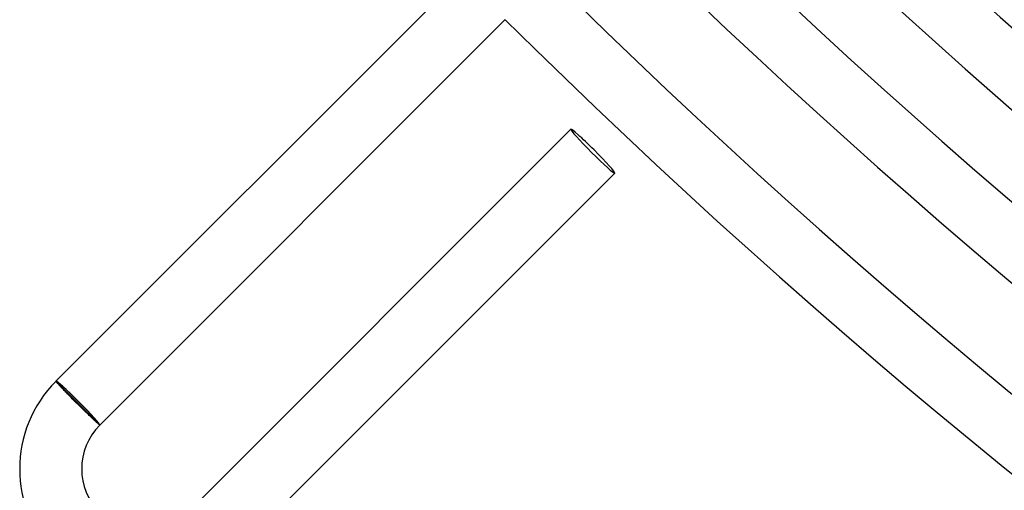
# Model space of a CAD drawing. Header units: millimetres. Extents: x -485 to 485, y -485 to 485.
# Tile 3 of 110: x -341 to -277, y -343 to -313. Entities that reach past the tile are written whole.
import ezdxf

# ---------------------------------------------------------------- set-up
doc = ezdxf.new("R2010")
doc.units = ezdxf.units.MM
doc.layers.add('HIDDEN', color=7, linetype='Continuous')
doc.layers.add('THICK', color=7, linetype='Continuous')

msp = doc.modelspace()

# ---------------------------------------------------------------- linework, layer by layer
at = {"layer": 'HIDDEN'}
for p, q in [((-338.704, -335.879), (-338.704, -335.876)), ((-338.702, -335.885), (-338.704, -335.879)), ((-338.696, -335.895), (-338.702, -335.885)), ((-338.687, -335.907), (-338.696, -335.895)), ((-338.675, -335.922), (-338.687, -335.907)), ((-338.661, -335.94), (-338.675, -335.922)), ((-338.643, -335.961), (-338.661, -335.94)), ((-338.623, -335.985), (-338.643, -335.961)), ((-338.599, -336.012), (-338.623, -335.985)), ((-338.573, -336.041), (-338.599, -336.012)), ((-338.544, -336.073), (-338.573, -336.041)), ((-338.512, -336.108), (-338.544, -336.073)), ((-338.478, -336.145), (-338.512, -336.108)), ((-338.441, -336.185), (-338.478, -336.145)), ((-338.402, -336.227), (-338.441, -336.185)), ((-338.361, -336.271), (-338.402, -336.227)), ((-338.317, -336.317), (-338.361, -336.271)), ((-338.271, -336.366), (-338.317, -336.317)), ((-338.222, -336.416), (-338.271, -336.366)), ((-338.172, -336.468), (-338.222, -336.416)), ((-338.12, -336.522), (-338.172, -336.468)), ((-338.066, -336.578), (-338.12, -336.522)), ((-338.011, -336.635), (-338.066, -336.578)), ((-337.954, -336.693), (-338.011, -336.635)), ((-337.895, -336.753), (-337.954, -336.693)), ((-337.835, -336.814), (-337.895, -336.753)), ((-337.774, -336.876), (-337.835, -336.814)), ((-337.713, -336.939), (-337.774, -336.876)), ((-337.65, -337.002), (-337.713, -336.939)), ((-337.586, -337.066), (-337.65, -337.002)), ((-337.522, -337.131), (-337.586, -337.066)), ((-337.457, -337.196), (-337.522, -337.131)), ((-337.392, -337.261), (-337.457, -337.196)), ((-337.326, -337.326), (-337.392, -337.261)), ((-337.259, -337.393), (-337.326, -337.326)), ((-337.191, -337.46), (-337.259, -337.393)), ((-337.124, -337.526), (-337.191, -337.46)), ((-337.058, -337.592), (-337.124, -337.526)), ((-336.991, -337.658), (-337.058, -337.592)), ((-336.926, -337.722), (-336.991, -337.658)), ((-336.861, -337.786), (-336.926, -337.722)), ((-336.797, -337.848), (-336.861, -337.786)), ((-336.734, -337.909), (-336.797, -337.848)), ((-336.673, -337.969), (-336.734, -337.909)), ((-336.613, -338.027), (-336.673, -337.969)), ((-336.554, -338.083), (-336.613, -338.027)), ((-336.498, -338.138), (-336.554, -338.083)), ((-336.443, -338.191), (-336.498, -338.138)), ((-336.39, -338.242), (-336.443, -338.191)), ((-336.338, -338.29), (-336.39, -338.242)), ((-336.29, -338.337), (-336.338, -338.29)), ((-336.243, -338.381), (-336.29, -338.337)), ((-336.199, -338.422), (-336.243, -338.381)), ((-336.157, -338.461), (-336.199, -338.422)), ((-336.118, -338.497), (-336.157, -338.461)), ((-336.082, -338.531), (-336.118, -338.497)), ((-336.048, -338.562), (-336.082, -338.531)), ((-336.017, -338.59), (-336.048, -338.562)), ((-335.989, -338.615), (-336.017, -338.59)), ((-335.964, -338.637), (-335.989, -338.615)), ((-335.942, -338.656), (-335.964, -338.637)), ((-335.923, -338.672), (-335.942, -338.656)), ((-335.908, -338.685), (-335.923, -338.672)), ((-335.895, -338.694), (-335.908, -338.685)), ((-335.885, -338.701), (-335.895, -338.694)), ((-335.879, -338.704), (-335.885, -338.701)), ((-335.876, -338.704), (-335.879, -338.704))]:
    msp.add_line(p, q, dxfattribs=at)
for start_param, end_param in [(3.141593, 4.712389), (-1.570796, 0)]:
    msp.add_ellipse((-304.056, -321.026), major_axis=(1.414, -1.414), ratio=0.05705, start_param=start_param, end_param=end_param, dxfattribs=at)
at = {"layer": 'THICK'}
for p, q in [((-338.704, -335.876), (-312.536, -309.708)), ((-335.876, -338.704), (-309.708, -312.536)), ((-330.219, -344.361), (-305.47, -319.612)), ((-327.39, -347.189), (-302.642, -322.441)), ((-338.704, -335.876), (-335.876, -338.704))]:
    msp.add_line(p, q, dxfattribs=at)
for centre, radius, start, end in [((0, 0), 396.5, 225.28903, 269.71102), ((0, 0), 401, 225.2213, 269.77869), ((0, 0), 405, 225.28295, 269.71703), ((0, 0), 409.5, 225.20492, 269.79507), ((0, 0), 413.5, 225.27711, 269.72288), ((0, 0), 418, 225.1875, 269.81249), ((0, 0), 422, 225.27155, 269.72844), ((0, 0), 426.5, 225.16888, 269.83117), ((0, 0), 430.5, 225.26617, 269.73382), ((0, 0), 436, 225.24199, 269.758), ((0, 0), 440, 225.26044, 269.73955), ((-333.047, -341.533), 8, 135.00014, 315.00001), ((-333.047, -341.533), 4, 135.00026, 315.00007)]:
    msp.add_arc(centre, radius, start, end, dxfattribs=at)
for centre, major_axis, ratio, start_param, end_param in [((-304.056, -321.026), (1.414, -1.414), 0.05705, 1.570796, 3.141593), ((-304.056, -321.026), (1.414, -1.414), 0.05705, 0, 1.570796), ((-337.29, -337.29), (-1.414, 1.414), 0.051215, -1.570796, 0), ((-337.29, -337.29), (1.344, -1.344), 0.051215, 0, 3.141593), ((-337.29, -337.29), (-1.414, 1.414), 0.051215, 3.141593, 4.712389)]:
    msp.add_ellipse(centre, major_axis=major_axis, ratio=ratio, start_param=start_param, end_param=end_param, dxfattribs=at)

doc.saveas('drawing.dxf')
